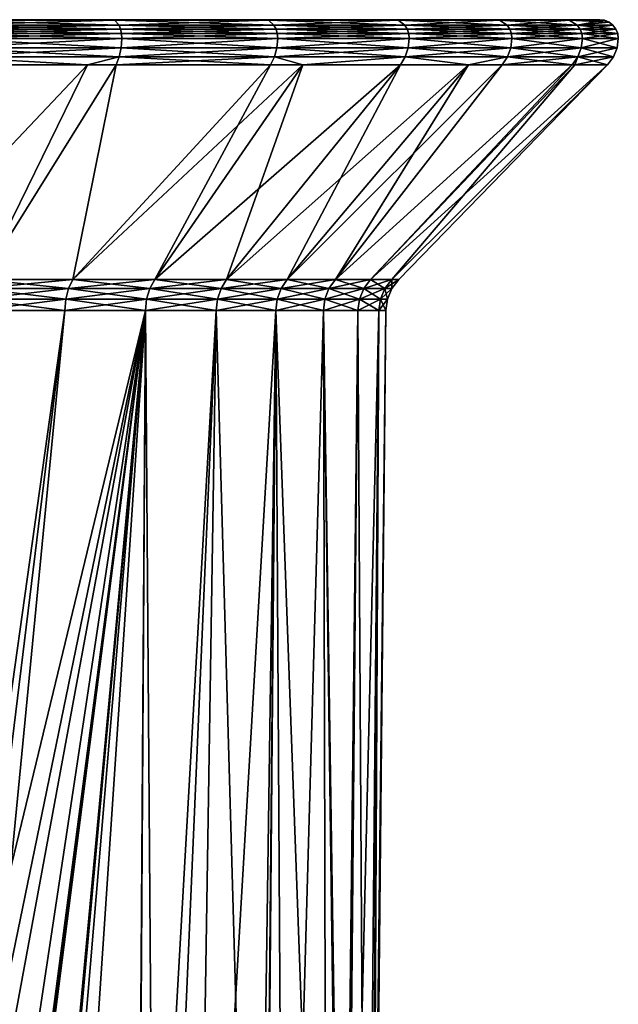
# Model space of a CAD drawing. Extents: x -0.025 to 0.115, y -0.119 to 0.131.
# Tile 256 of 256: x 0.099 to 0.115, y 0.104 to 0.131. Entities that reach past the tile are written whole.
import ezdxf

# ---------------------------------------------------------------- set-up
doc = ezdxf.new("R2010")
doc.units = 0
doc.layers.add('mesh', color=7, linetype='CONTINUOUS')

msp = doc.modelspace()

# ---------------------------------------------------------------- meshes
at = {"layer": 'mesh'}
mesh = msp.add_polyface(dxfattribs=at)
corners = [(0.097269, 0.130101, -0.022291), (0.101942, 0.13023, -0.019946), (0.097263, 0.13023, -0.022276), (0.097269, 0.130101, 0.030569), (0.092235, 0.13023, 0.031983), (0.097263, 0.13023, 0.030553), (0.101916, 0.130351, -0.019903), (0.097245, 0.130351, -0.022229), (0.097245, 0.130351, 0.030506), (0.101942, 0.13023, 0.028223), (0.092226, 0.130351, 0.031934), (0.097135, 0.130584, -0.021946), (0.101688, 0.130601, -0.019535), (0.097088, 0.130601, -0.021825), (0.101756, 0.130584, -0.019645), (0.097135, 0.130584, 0.030223), (0.097088, 0.130601, 0.030102), (0.101756, 0.130584, 0.027922), (0.092146, 0.130601, 0.031509), (0.097221, 0.129603, -0.022168), (0.097164, 0.129396, -0.022021), (0.101027, 0.129396, -0.020097), (0.094259, 0.129396, -0.022847), (0.097221, 0.129603, 0.030445), (0.097164, 0.129396, 0.030298), (0.094259, 0.129396, 0.031124), (0.101027, 0.129396, 0.028374), (0.101933, 0.129843, -0.019931), (0.097257, 0.129843, -0.02226), (0.101881, 0.129603, -0.019847), (0.097257, 0.129843, 0.030537), (0.101881, 0.129603, 0.028124), (0.092232, 0.129843, 0.031967), (0.101951, 0.130101, -0.01996), (0.101933, 0.129843, 0.028208), (0.092238, 0.130101, 0.032), (0.08703, 0.130601, 0.004139), (0.101688, 0.130601, 0.027812), (0.101874, 0.130454, -0.019836), (0.097216, 0.130454, -0.022155), (0.097216, 0.130454, 0.030432), (0.101916, 0.130351, 0.02818), (0.092211, 0.130454, 0.031856), (0.101874, 0.130454, 0.028113), (0.09217, 0.130584, 0.031636), (0.105875, 0.130584, -0.016534), (0.10925, 0.130601, -0.012641), (0.105875, 0.130584, 0.024811)]
mesh.append_faces([[corners[k] for k in face] for face in [(0, 1, 2, 2), (3, 4, 5, 5), (2, 6, 7, 7), (1, 6, 2, 2), (5, 8, 9, 9), (5, 10, 8, 8), (11, 12, 13, 13), (14, 12, 11, 11), (15, 16, 17, 17), (15, 18, 16, 16), (19, 20, 21, 21), (22, 20, 19, 19), (23, 24, 25, 25), (26, 24, 23, 23), (19, 27, 28, 28), (29, 27, 19, 19), (23, 30, 31, 31), (23, 32, 30, 30), (28, 33, 0, 0), (27, 33, 28, 28), (30, 3, 34, 34), (30, 35, 3, 3), (36, 13, 12, 12), (36, 37, 16, 16), (7, 38, 39, 39), (6, 38, 7, 7), (8, 40, 41, 41), (8, 42, 40, 40), (39, 14, 11, 11), (38, 14, 39, 39), (40, 15, 43, 43), (40, 44, 15, 15), (45, 46, 36, 36), (47, 37, 36, 36)]])
mesh = msp.add_polyface(dxfattribs=at)
corners = [(0.101951, 0.130101, -0.01996), (0.101942, 0.13023, -0.019946), (0.097269, 0.130101, -0.022291), (0.106114, 0.13023, -0.016795), (0.101951, 0.130101, 0.028237), (0.097263, 0.13023, 0.030553), (0.101942, 0.13023, 0.028223), (0.097269, 0.130101, 0.030569), (0.10608, 0.130351, -0.016758), (0.101916, 0.130351, -0.019903), (0.097245, 0.130351, 0.030506), (0.101916, 0.130351, 0.02818), (0.101756, 0.130584, 0.027922), (0.097088, 0.130601, 0.030102), (0.101688, 0.130601, 0.027812), (0.097221, 0.129603, 0.030445), (0.101881, 0.129603, 0.028124), (0.101027, 0.129396, 0.028374), (0.101798, 0.129396, 0.02799), (0.105929, 0.129396, 0.02487), (0.106036, 0.129603, 0.024987), (0.101881, 0.129603, -0.019847), (0.101798, 0.129396, -0.019713), (0.106036, 0.129603, -0.01671), (0.101027, 0.129396, -0.020097), (0.097221, 0.129603, -0.022168), (0.106102, 0.129843, -0.016783), (0.101933, 0.129843, -0.019931), (0.101933, 0.129843, 0.028208), (0.097257, 0.129843, 0.030537), (0.106125, 0.130101, -0.016808), (0.113811, 0.130601, -0.003481), (0.114755, 0.130601, 0.001569), (0.08703, 0.130601, 0.004139), (0.113811, 0.130601, 0.011758), (0.111955, 0.130601, 0.01655), (0.106026, 0.130454, -0.0167), (0.101874, 0.130454, -0.019836), (0.101874, 0.130454, 0.028113), (0.10608, 0.130351, 0.025036), (0.097216, 0.130454, 0.030432), (0.105875, 0.130584, -0.016534), (0.101756, 0.130584, -0.019645), (0.106026, 0.130454, 0.024977), (0.097135, 0.130584, 0.030223), (0.101688, 0.130601, -0.019535), (0.105875, 0.130584, 0.024811), (0.10925, 0.130601, 0.020918)]
mesh.append_faces([[corners[k] for k in face] for face in [(0, 1, 2, 2), (0, 3, 1, 1), (4, 5, 6, 6), (7, 5, 4, 4), (1, 8, 9, 9), (6, 10, 11, 11), (12, 13, 14, 14), (15, 16, 17, 17), (16, 18, 17, 17), (16, 19, 18, 18), (20, 19, 16, 16), (21, 22, 23, 23), (21, 24, 22, 22), (25, 24, 21, 21), (21, 26, 27, 27), (23, 26, 21, 21), (16, 28, 20, 20), (16, 29, 28, 28), (27, 30, 0, 0), (28, 7, 4, 4), (31, 32, 33, 33), (34, 35, 33, 33), (9, 36, 37, 37), (8, 36, 9, 9), (11, 38, 39, 39), (11, 40, 38, 38), (37, 41, 42, 42), (36, 41, 37, 37), (38, 12, 43, 43), (38, 44, 12, 12), (42, 41, 45, 45), (12, 14, 46, 46), (33, 45, 41, 41), (33, 47, 46, 46)]])
mesh = msp.add_polyface(dxfattribs=at)
corners = [(0.106125, 0.130101, -0.016808), (0.106114, 0.13023, -0.016795), (0.101951, 0.130101, -0.01996), (0.109635, 0.13023, -0.012932), (0.109649, 0.130101, -0.012943), (0.106125, 0.130101, 0.025085), (0.106114, 0.13023, 0.025072), (0.109649, 0.130101, 0.02122), (0.101942, 0.13023, 0.028223), (0.101951, 0.130101, 0.028237), (0.10608, 0.130351, -0.016758), (0.101942, 0.13023, -0.019946), (0.109595, 0.130351, -0.012902), (0.10608, 0.130351, 0.025036), (0.109635, 0.13023, 0.021209), (0.101916, 0.130351, 0.02818), (0.106036, 0.129603, -0.01671), (0.109622, 0.129843, -0.012922), (0.106102, 0.129843, -0.016783), (0.106036, 0.129603, 0.024987), (0.101933, 0.129843, 0.028208), (0.106102, 0.129843, 0.02506), (0.101933, 0.129843, -0.019931), (0.109622, 0.129843, 0.021199), (0.08703, 0.130601, 0.004139), (0.111955, 0.130601, -0.008273), (0.113811, 0.130601, -0.003481), (0.10925, 0.130601, -0.012641), (0.114755, 0.130601, 0.006708), (0.113811, 0.130601, 0.011758), (0.114755, 0.130601, 0.001569), (0.111955, 0.130601, 0.01655), (0.10925, 0.130601, 0.020918), (0.109532, 0.130454, -0.012854), (0.106026, 0.130454, -0.0167), (0.106026, 0.130454, 0.024977), (0.109595, 0.130351, 0.021179), (0.101874, 0.130454, 0.028113), (0.109353, 0.130584, -0.012719), (0.105875, 0.130584, -0.016534), (0.105875, 0.130584, 0.024811), (0.109532, 0.130454, 0.021131), (0.101756, 0.130584, 0.027922)]
mesh.append_faces([[corners[k] for k in face] for face in [(0, 1, 2, 2), (0, 3, 1, 1), (4, 3, 0, 0), (5, 6, 7, 7), (5, 8, 6, 6), (9, 8, 5, 5), (1, 10, 11, 11), (1, 12, 10, 10), (3, 12, 1, 1), (6, 13, 14, 14), (6, 15, 13, 13), (8, 15, 6, 6), (16, 17, 18, 18), (19, 20, 21, 21), (18, 0, 22, 22), (18, 4, 0, 0), (17, 4, 18, 18), (21, 5, 23, 23), (21, 9, 5, 5), (20, 9, 21, 21), (24, 25, 26, 26), (24, 27, 25, 25), (24, 28, 29, 29), (24, 30, 28, 28), (24, 31, 32, 32), (10, 33, 34, 34), (12, 33, 10, 10), (13, 35, 36, 36), (13, 37, 35, 35), (34, 38, 39, 39), (33, 38, 34, 34), (35, 40, 41, 41), (35, 42, 40, 40), (38, 27, 39, 39)]])
mesh = msp.add_polyface(dxfattribs=at)
corners = [(0.109649, 0.130101, -0.012943), (0.112387, 0.13023, -0.008488), (0.109635, 0.13023, -0.012932), (0.112402, 0.130101, -0.008495), (0.112402, 0.130101, 0.016773), (0.109635, 0.13023, 0.021209), (0.112387, 0.13023, 0.016765), (0.109649, 0.130101, 0.02122), (0.106114, 0.13023, 0.025072), (0.112342, 0.130351, -0.008466), (0.109595, 0.130351, -0.012902), (0.109595, 0.130351, 0.021179), (0.112342, 0.130351, 0.016743), (0.10608, 0.130351, 0.025036), (0.109353, 0.130584, -0.012719), (0.111955, 0.130601, -0.008273), (0.10925, 0.130601, -0.012641), (0.112071, 0.130584, -0.00833), (0.113811, 0.130601, -0.003481), (0.112071, 0.130584, 0.016607), (0.10925, 0.130601, 0.020918), (0.111955, 0.130601, 0.01655), (0.109353, 0.130584, 0.020996), (0.109543, 0.129603, -0.012862), (0.112372, 0.129843, -0.00848), (0.109622, 0.129843, -0.012922), (0.112283, 0.129603, 0.016713), (0.109622, 0.129843, 0.021199), (0.112372, 0.129843, 0.016758), (0.109543, 0.129603, 0.02114), (0.106102, 0.129843, 0.02506), (0.106125, 0.130101, 0.025085), (0.112271, 0.130454, -0.00843), (0.109532, 0.130454, -0.012854), (0.109532, 0.130454, 0.021131), (0.112271, 0.130454, 0.016707), (0.106026, 0.130454, 0.024977), (0.105875, 0.130584, 0.024811)]
mesh.append_faces([[corners[k] for k in face] for face in [(0, 1, 2, 2), (3, 1, 0, 0), (4, 5, 6, 6), (7, 5, 4, 4), (7, 8, 5, 5), (2, 9, 10, 10), (1, 9, 2, 2), (6, 11, 12, 12), (5, 11, 6, 6), (5, 13, 11, 11), (14, 15, 16, 16), (17, 15, 14, 14), (17, 18, 15, 15), (19, 20, 21, 21), (22, 20, 19, 19), (23, 24, 25, 25), (26, 27, 28, 28), (29, 30, 27, 27), (25, 3, 0, 0), (24, 3, 25, 25), (28, 7, 4, 4), (27, 7, 28, 28), (27, 31, 7, 7), (10, 32, 33, 33), (9, 32, 10, 10), (12, 34, 35, 35), (11, 34, 12, 12), (11, 36, 34, 34), (33, 17, 14, 14), (32, 17, 33, 33), (35, 22, 19, 19), (34, 22, 35, 35), (34, 37, 22, 22), (22, 37, 20, 20)]])
mesh = msp.add_polyface(dxfattribs=at)
corners = [(0.112402, 0.130101, -0.008495), (0.114275, 0.13023, -0.003613), (0.112387, 0.13023, -0.008488), (0.114292, 0.130101, -0.003618), (0.115236, 0.13023, 0.001525), (0.114292, 0.130101, 0.011895), (0.112387, 0.13023, 0.016765), (0.114275, 0.13023, 0.011891), (0.112402, 0.130101, 0.016773), (0.114227, 0.130351, -0.0036), (0.112342, 0.130351, -0.008466), (0.115186, 0.130351, 0.001529), (0.112342, 0.130351, 0.016743), (0.114227, 0.130351, 0.011877), (0.113935, 0.130584, -0.003517), (0.113811, 0.130601, -0.003481), (0.112071, 0.130584, -0.00833), (0.114755, 0.130601, 0.001569), (0.114884, 0.130584, 0.001557), (0.113935, 0.130584, 0.011794), (0.113811, 0.130601, 0.011758), (0.114884, 0.130584, 0.00672), (0.111955, 0.130601, 0.01655), (0.112071, 0.130584, 0.016607), (0.112283, 0.129603, -0.008436), (0.114259, 0.129843, -0.003609), (0.112372, 0.129843, -0.00848), (0.114164, 0.129603, -0.003582), (0.115219, 0.129843, 0.001526), (0.114164, 0.129603, 0.011859), (0.112372, 0.129843, 0.016758), (0.114259, 0.129843, 0.011886), (0.114151, 0.130454, -0.003578), (0.112271, 0.130454, -0.00843), (0.115107, 0.130454, 0.001537), (0.112271, 0.130454, 0.016707), (0.114151, 0.130454, 0.011855), (0.115004, 0.130534, 0.006731)]
mesh.append_faces([[corners[k] for k in face] for face in [(0, 1, 2, 2), (3, 1, 0, 0), (3, 4, 1, 1), (5, 6, 7, 7), (8, 6, 5, 5), (2, 9, 10, 10), (1, 9, 2, 2), (1, 11, 9, 9), (7, 12, 13, 13), (6, 12, 7, 7), (14, 15, 16, 16), (14, 17, 15, 15), (18, 17, 14, 14), (19, 20, 21, 21), (19, 22, 20, 20), (23, 22, 19, 19), (24, 25, 26, 26), (27, 28, 25, 25), (29, 30, 31, 31), (26, 3, 0, 0), (25, 3, 26, 26), (31, 8, 5, 5), (30, 8, 31, 31), (10, 32, 33, 33), (9, 32, 10, 10), (9, 34, 32, 32), (13, 35, 36, 36), (12, 35, 13, 13), (33, 14, 16, 16), (32, 14, 33, 33), (32, 18, 14, 14), (36, 19, 37, 37), (36, 23, 19, 19), (35, 23, 36, 36)]])
mesh = msp.add_polyface(dxfattribs=at)
corners = [(0.115253, 0.130101, 0.001523), (0.115236, 0.13023, 0.001525), (0.114292, 0.130101, -0.003618), (0.115236, 0.13023, 0.006752), (0.115253, 0.130101, 0.006754), (0.114275, 0.13023, 0.011891), (0.114292, 0.130101, 0.011895), (0.115186, 0.130351, 0.001529), (0.114275, 0.13023, -0.003613), (0.115186, 0.130351, 0.006748), (0.114227, 0.130351, 0.011877), (0.115107, 0.130454, 0.001537), (0.114227, 0.130351, -0.0036), (0.115107, 0.130454, 0.00674), (0.115004, 0.130534, 0.006731), (0.115004, 0.130534, 0.001546), (0.114884, 0.130584, 0.00672), (0.114884, 0.130584, 0.001557), (0.113935, 0.130584, 0.011794), (0.114755, 0.130601, 0.006708), (0.114755, 0.130601, 0.001569), (0.113811, 0.130601, 0.011758), (0.115121, 0.129603, 0.001536), (0.115219, 0.129843, 0.006751), (0.115219, 0.129843, 0.001526), (0.115121, 0.129603, 0.006742), (0.114259, 0.129843, 0.011886), (0.114259, 0.129843, -0.003609), (0.114151, 0.130454, 0.011855), (0.114151, 0.130454, -0.003578)]
mesh.append_faces([[corners[k] for k in face] for face in [(0, 1, 2, 2), (0, 3, 1, 1), (4, 3, 0, 0), (4, 5, 3, 3), (6, 5, 4, 4), (1, 7, 8, 8), (1, 9, 7, 7), (3, 9, 1, 1), (3, 10, 9, 9), (5, 10, 3, 3), (7, 11, 12, 12), (7, 13, 11, 11), (9, 13, 7, 7), (11, 14, 15, 15), (13, 14, 11, 11), (15, 16, 17, 17), (14, 16, 15, 15), (14, 18, 16, 16), (17, 19, 20, 20), (16, 19, 17, 17), (16, 21, 19, 19), (22, 23, 24, 24), (25, 26, 23, 23), (27, 0, 2, 2), (24, 0, 27, 27), (24, 4, 0, 0), (23, 4, 24, 24), (23, 6, 4, 4), (26, 6, 23, 23), (9, 28, 13, 13), (10, 28, 9, 9), (11, 15, 29, 29), (13, 28, 14, 14), (15, 17, 29, 29)]])
mesh = msp.add_polyface(dxfattribs=at)
corners = [(0.106036, 0.129603, 0.024987), (0.1068, 0.129396, 0.023915), (0.105929, 0.129396, 0.02487), (0.109543, 0.129603, 0.02114), (0.109417, 0.129396, 0.021045), (0.111235, 0.129396, 0.018109), (0.109543, 0.129603, -0.012862), (0.106036, 0.129603, -0.01671), (0.1068, 0.129396, -0.015638), (0.109417, 0.129396, -0.012767), (0.111235, 0.129396, -0.009832), (0.105929, 0.129396, -0.016593), (0.101798, 0.129396, -0.019713), (0.109622, 0.129843, -0.012922), (0.106102, 0.129843, 0.02506), (0.108997, 0.123402, 0.007031), (0.109183, 0.123647, 0.007055), (0.109374, 0.123647, 0.004139), (0.108432, 0.123402, 0.009873), (0.108613, 0.123647, 0.009922), (0.1075, 0.123402, 0.012618), (0.107673, 0.123647, 0.012689), (0.106218, 0.123402, 0.015217), (0.106381, 0.123647, 0.015311), (0.104608, 0.123402, 0.017627), (0.104757, 0.123647, 0.017741), (0.10283, 0.123647, -0.011661), (0.104757, 0.123647, -0.009464), (0.106381, 0.123647, -0.007034), (0.107673, 0.123647, -0.004412), (0.112142, 0.129396, -0.008366), (0.108613, 0.123647, -0.001645), (0.114012, 0.129396, -0.003539), (0.109183, 0.123647, 0.001222), (0.114092, 0.129396, -0.003116), (0.114964, 0.129396, 0.006727), (0.114012, 0.129396, 0.011816), (0.112142, 0.129396, 0.016643), (0.10283, 0.123647, 0.019938), (0.100632, 0.123647, 0.021865)]
mesh.append_faces([[corners[k] for k in face] for face in [(0, 1, 2, 2), (3, 1, 0, 0), (3, 4, 1, 1), (5, 4, 3, 3), (6, 7, 8, 8), (6, 9, 10, 10), (8, 9, 6, 6), (7, 11, 8, 8), (7, 12, 11, 11), (6, 13, 7, 7), (0, 14, 3, 3), (15, 16, 17, 17), (18, 19, 16, 16), (20, 21, 19, 19), (22, 23, 21, 21), (24, 25, 23, 23), (26, 8, 11, 11), (27, 8, 26, 26), (27, 9, 8, 8), (28, 9, 27, 27), (28, 10, 9, 9), (29, 10, 28, 28), (29, 30, 10, 10), (31, 32, 29, 29), (33, 34, 31, 31), (19, 35, 16, 16), (21, 36, 19, 19), (23, 37, 21, 21), (23, 5, 37, 37), (25, 5, 23, 23), (25, 4, 5, 5), (38, 4, 25, 25), (38, 1, 4, 4), (39, 2, 1, 1)]])
mesh = msp.add_polyface(dxfattribs=at)
corners = [(0.109543, 0.129603, 0.02114), (0.112283, 0.129603, 0.016713), (0.111235, 0.129396, 0.018109), (0.112142, 0.129396, 0.016643), (0.114012, 0.129396, 0.011816), (0.114164, 0.129603, 0.011859), (0.114092, 0.129396, 0.011393), (0.115121, 0.129603, 0.006742), (0.114964, 0.129396, 0.006727), (0.114964, 0.129396, 0.004139), (0.115121, 0.129603, 0.001536), (0.114964, 0.129396, 0.00155), (0.114164, 0.129603, -0.003582), (0.114092, 0.129396, -0.003116), (0.114012, 0.129396, -0.003539), (0.112142, 0.129396, -0.008366), (0.112283, 0.129603, -0.008436), (0.111235, 0.129396, -0.009832), (0.109543, 0.129603, -0.012862), (0.112372, 0.129843, -0.00848), (0.114259, 0.129843, -0.003609), (0.115219, 0.129843, 0.001526), (0.115219, 0.129843, 0.006751), (0.114259, 0.129843, 0.011886), (0.112372, 0.129843, 0.016758), (0.109622, 0.129843, 0.021199), (0.107673, 0.123647, -0.004412), (0.108613, 0.123647, -0.001645), (0.109183, 0.123647, 0.001222), (0.109374, 0.123647, 0.004139), (0.109183, 0.123647, 0.007055), (0.108613, 0.123647, 0.009922), (0.107673, 0.123647, 0.012689)]
mesh.append_faces([[corners[k] for k in face] for face in [(0, 1, 2, 2), (1, 3, 2, 2), (1, 4, 3, 3), (5, 4, 1, 1), (5, 6, 4, 4), (7, 6, 5, 5), (7, 8, 6, 6), (7, 9, 8, 8), (10, 9, 7, 7), (10, 11, 9, 9), (12, 11, 10, 10), (12, 13, 11, 11), (12, 14, 13, 13), (12, 15, 14, 14), (16, 15, 12, 12), (16, 17, 15, 15), (18, 17, 16, 16), (16, 19, 18, 18), (12, 20, 16, 16), (10, 21, 12, 12), (7, 22, 10, 10), (5, 23, 7, 7), (1, 24, 5, 5), (0, 25, 1, 1), (26, 14, 15, 15), (27, 13, 14, 14), (28, 11, 13, 13), (29, 11, 28, 28), (29, 9, 11, 11), (30, 9, 29, 29), (30, 8, 9, 9), (31, 6, 8, 8), (31, 4, 6, 6), (32, 3, 4, 4)]])
mesh = msp.add_polyface(dxfattribs=at)
corners = [(0.098108, 0.123402, -0.01505), (0.098202, 0.123647, -0.015212), (0.095581, 0.123647, -0.016505), (0.100518, 0.123402, -0.01344), (0.100632, 0.123647, -0.013588), (0.102697, 0.123402, -0.011529), (0.10283, 0.123647, -0.011661), (0.104608, 0.123402, -0.00935), (0.104757, 0.123647, -0.009464), (0.102697, 0.123402, 0.019806), (0.10283, 0.123647, 0.019938), (0.104757, 0.123647, 0.017741), (0.100518, 0.123402, 0.021717), (0.100632, 0.123647, 0.021865), (0.098108, 0.123402, 0.023327), (0.098202, 0.123647, 0.023489), (0.095509, 0.123402, 0.024609), (0.095581, 0.123647, 0.024782), (0.098049, 0.123118, -0.014947), (0.095509, 0.123402, -0.016332), (0.100446, 0.123118, -0.013345), (0.102613, 0.123118, -0.011445), (0.104514, 0.123118, -0.009277), (0.102613, 0.123118, 0.019722), (0.104608, 0.123402, 0.017627), (0.100446, 0.123118, 0.021623), (0.098049, 0.123118, 0.023224), (0.095463, 0.123118, 0.024499), (0.101798, 0.129396, -0.019713), (0.105929, 0.129396, -0.016593), (0.1068, 0.129396, 0.023915), (0.101798, 0.129396, 0.02799), (0.105929, 0.129396, 0.02487), (0.101027, 0.129396, 0.028374), (0.097164, 0.129396, 0.030298), (0.097164, 0.129396, -0.022021), (0.101027, 0.129396, -0.020097)]
mesh.append_faces([[corners[k] for k in face] for face in [(0, 1, 2, 2), (3, 1, 0, 0), (3, 4, 1, 1), (5, 4, 3, 3), (5, 6, 4, 4), (7, 6, 5, 5), (7, 8, 6, 6), (9, 10, 11, 11), (12, 10, 9, 9), (12, 13, 10, 10), (14, 13, 12, 12), (14, 15, 13, 13), (16, 15, 14, 14), (16, 17, 15, 15), (18, 0, 19, 19), (20, 3, 0, 0), (21, 5, 3, 3), (22, 7, 5, 5), (23, 9, 24, 24), (25, 12, 9, 9), (26, 14, 12, 12), (27, 16, 14, 14), (4, 28, 1, 1), (4, 29, 28, 28), (6, 29, 4, 4), (13, 30, 10, 10), (13, 31, 32, 32), (15, 31, 13, 13), (15, 33, 31, 31), (17, 33, 15, 15), (17, 34, 33, 33), (1, 35, 2, 2), (1, 36, 35, 35), (28, 36, 1, 1)]])
mesh = msp.add_polyface(dxfattribs=at)
corners = [(0.100672, 0.100122, 0.021139), (0.100543, 0.100524, 0.021243), (0.102583, 0.122812, 0.019692), (0.098028, 0.122812, 0.023187), (0.09794, 0.105177, 0.023035), (0.097098, 0.106027, 0.02353), (0.10042, 0.122812, 0.021589), (0.102583, 0.122812, -0.011415), (0.102861, 0.085441, -0.010659), (0.10448, 0.122812, -0.009252), (0.100446, 0.123118, -0.013345), (0.098108, 0.123402, -0.01505), (0.098049, 0.123118, -0.014947), (0.102613, 0.123118, -0.011445), (0.100518, 0.123402, -0.01344), (0.104514, 0.123118, -0.009277), (0.102697, 0.123402, -0.011529), (0.100446, 0.123118, 0.021623), (0.102697, 0.123402, 0.019806), (0.102613, 0.123118, 0.019722), (0.098049, 0.123118, 0.023224), (0.100518, 0.123402, 0.021717), (0.095463, 0.123118, 0.024499), (0.098108, 0.123402, 0.023327), (0.098028, 0.122812, -0.01491), (0.095463, 0.123118, -0.016222), (0.10042, 0.122812, -0.013312), (0.104514, 0.123118, 0.017554), (0.10448, 0.122812, 0.017529), (0.095447, 0.122812, 0.02446), (0.095808, 0.100768, -0.01582), (0.096397, 0.100035, -0.015531), (0.098019, 0.098145, -0.014655), (0.099071, 0.09618, -0.01399), (0.096425, 0.106301, 0.02385), (0.09821, 0.104755, 0.02288), (0.099567, 0.102802, 0.021981), (0.098781, 0.104328, 0.022541), (0.09468, 0.107471, 0.024618), (0.102348, 0.085441, 0.019457)]
mesh.append_faces([[corners[k] for k in face] for face in [(0, 1, 2, 2), (3, 4, 5, 5), (6, 4, 3, 3), (7, 8, 9, 9), (10, 11, 12, 12), (13, 14, 10, 10), (15, 16, 13, 13), (17, 18, 19, 19), (20, 21, 17, 17), (22, 23, 20, 20), (24, 12, 25, 25), (26, 12, 24, 24), (26, 10, 12, 12), (7, 10, 26, 26), (7, 13, 10, 10), (9, 13, 7, 7), (9, 15, 13, 13), (2, 27, 28, 28), (2, 19, 27, 27), (6, 19, 2, 2), (6, 17, 19, 19), (3, 17, 6, 6), (3, 20, 17, 17), (29, 20, 3, 3), (29, 22, 20, 20), (30, 31, 24, 24), (32, 33, 7, 7), (32, 26, 24, 24), (7, 26, 32, 32), (3, 5, 34, 34), (2, 35, 6, 6), (36, 37, 2, 2), (34, 38, 3, 3), (28, 39, 2, 2)]])
mesh = msp.add_polyface(dxfattribs=at)
corners = [(0.106218, 0.123402, -0.00694), (0.104757, 0.123647, -0.009464), (0.104608, 0.123402, -0.00935), (0.106381, 0.123647, -0.007034), (0.1075, 0.123402, -0.00434), (0.107673, 0.123647, -0.004412), (0.108432, 0.123402, -0.001596), (0.108613, 0.123647, -0.001645), (0.108997, 0.123402, 0.001247), (0.109183, 0.123647, 0.001222), (0.109187, 0.123402, 0.004139), (0.109374, 0.123647, 0.004139), (0.108997, 0.123402, 0.007031), (0.108432, 0.123402, 0.009873), (0.109183, 0.123647, 0.007055), (0.1075, 0.123402, 0.012618), (0.108613, 0.123647, 0.009922), (0.106218, 0.123402, 0.015217), (0.107673, 0.123647, 0.012689), (0.104608, 0.123402, 0.017627), (0.106381, 0.123647, 0.015311), (0.102697, 0.123402, 0.019806), (0.104757, 0.123647, 0.017741), (0.106115, 0.123118, -0.00688), (0.10739, 0.123118, -0.004295), (0.108317, 0.123118, -0.001565), (0.108879, 0.123118, 0.001262), (0.109068, 0.123118, 0.004139), (0.108879, 0.123118, 0.007015), (0.108317, 0.123118, 0.009842), (0.10739, 0.123118, 0.012572), (0.106115, 0.123118, 0.015158), (0.104514, 0.123118, 0.017554), (0.102613, 0.123118, 0.019722)]
mesh.append_faces([[corners[k] for k in face] for face in [(0, 1, 2, 2), (0, 3, 1, 1), (4, 3, 0, 0), (4, 5, 3, 3), (6, 5, 4, 4), (6, 7, 5, 5), (8, 7, 6, 6), (8, 9, 7, 7), (10, 9, 8, 8), (10, 11, 9, 9), (12, 11, 10, 10), (13, 14, 12, 12), (15, 16, 13, 13), (17, 18, 15, 15), (19, 20, 17, 17), (21, 22, 19, 19), (23, 0, 2, 2), (24, 4, 0, 0), (25, 6, 4, 4), (26, 6, 25, 25), (26, 8, 6, 6), (27, 8, 26, 26), (27, 10, 8, 8), (28, 10, 27, 27), (28, 12, 10, 10), (29, 12, 28, 28), (29, 13, 12, 12), (30, 13, 29, 29), (30, 15, 13, 13), (31, 15, 30, 30), (31, 17, 15, 15), (32, 17, 31, 31), (32, 19, 17, 17), (33, 19, 32, 32)]])
mesh = msp.add_polyface(dxfattribs=at)
corners = [(0.10448, 0.122812, -0.009252), (0.105535, 0.085441, -0.007136), (0.106079, 0.122812, -0.006859), (0.107351, 0.122812, 0.012556), (0.1063, 0.085441, 0.014051), (0.106079, 0.122812, 0.015136), (0.108276, 0.122812, 0.009831), (0.107911, 0.085441, 0.009932), (0.108837, 0.122812, 0.00701), (0.107943, 0.085441, 0.009744), (0.109026, 0.122812, 0.004139), (0.108652, 0.085441, 0.005572), (0.108837, 0.122812, 0.001268), (0.1086, 0.085441, 0.004142), (0.108276, 0.122812, -0.001554), (0.108493, 0.085441, 0.001152), (0.107351, 0.122812, -0.004279), (0.107856, 0.085441, -0.001444), (0.107439, 0.085441, -0.003144), (0.103886, 0.085441, 0.017757), (0.10448, 0.122812, 0.017529), (0.106115, 0.123118, -0.00688), (0.104608, 0.123402, -0.00935), (0.104514, 0.123118, -0.009277), (0.10739, 0.123118, -0.004295), (0.106218, 0.123402, -0.00694), (0.108317, 0.123118, -0.001565), (0.1075, 0.123402, -0.00434), (0.108879, 0.123118, 0.001262), (0.109068, 0.123118, 0.004139), (0.108879, 0.123118, 0.007015), (0.108317, 0.123118, 0.009842), (0.10739, 0.123118, 0.012572), (0.106115, 0.123118, 0.015158), (0.104514, 0.123118, 0.017554)]
mesh.append_faces([[corners[k] for k in face] for face in [(0, 1, 2, 2), (3, 4, 5, 5), (6, 7, 3, 3), (8, 9, 6, 6), (10, 11, 8, 8), (12, 13, 10, 10), (14, 15, 12, 12), (16, 17, 14, 14), (2, 18, 16, 16), (5, 19, 20, 20), (21, 22, 23, 23), (24, 25, 21, 21), (26, 27, 24, 24), (2, 23, 0, 0), (2, 21, 23, 23), (16, 21, 2, 2), (16, 24, 21, 21), (14, 24, 16, 16), (14, 26, 24, 24), (12, 26, 14, 14), (12, 28, 26, 26), (10, 28, 12, 12), (10, 29, 28, 28), (8, 29, 10, 10), (8, 30, 29, 29), (6, 30, 8, 8), (6, 31, 30, 30), (3, 31, 6, 6), (3, 32, 31, 31), (5, 32, 3, 3), (5, 33, 32, 32), (20, 33, 5, 5), (20, 34, 33, 33)]])
mesh = msp.add_polyface(dxfattribs=at)
corners = [(0.096458, 0.105633, 0.023573), (0.097945, 0.104521, 0.022895), (0.097773, 0.104385, 0.022862), (0.096203, 0.106016, 0.023811), (0.098129, 0.104048, 0.02267), (0.098445, 0.103549, 0.022464), (0.09927, 0.102632, 0.022045), (0.099086, 0.102536, 0.022045), (0.09928, 0.102231, 0.021919), (0.096057, 0.105853, 0.023735), (0.099423, 0.102714, 0.022027), (0.098082, 0.104634, 0.022902), (0.096318, 0.106153, 0.023846), (0.09323, 0.101439, 0.021676), (0.098028, 0.122812, -0.01491), (0.097718, 0.098707, -0.014845), (0.097917, 0.098336, -0.014719), (0.102583, 0.122812, 0.019692), (0.100543, 0.100524, 0.021243), (0.099957, 0.102349, 0.021714), (0.105535, 0.085441, -0.007136), (0.105755, 0.085441, -0.006676), (0.106079, 0.122812, -0.006859), (0.100925, 0.097977, 0.020909), (0.100672, 0.100122, 0.021139), (0.1063, 0.085441, 0.014051), (0.105728, 0.085441, 0.014929), (0.106079, 0.122812, 0.015136), (0.096425, 0.106301, 0.02385), (0.09794, 0.105177, 0.023035), (0.09821, 0.104755, 0.02288), (0.098781, 0.104328, 0.022541), (0.099567, 0.102802, 0.021981), (0.094232, 0.10726, 0.024705), (0.097098, 0.106027, 0.02353), (0.096397, 0.100035, -0.015531), (0.094428, 0.101568, -0.016367), (0.095808, 0.100768, -0.01582), (0.102583, 0.122812, -0.011415), (0.099071, 0.09618, -0.01399), (0.099058, 0.09582, -0.013981), (0.098019, 0.098145, -0.014655), (0.10042, 0.122812, 0.021589), (0.099836, 0.093325, -0.013428), (0.102333, 0.085441, -0.011164)]
mesh.append_faces([[corners[k] for k in face] for face in [(0, 1, 2, 2), (0, 3, 1, 1), (1, 4, 2, 2), (1, 5, 4, 4), (6, 5, 1, 1), (6, 7, 5, 5), (8, 7, 6, 6), (0, 9, 3, 3), (1, 10, 6, 6), (1, 11, 10, 10), (3, 11, 1, 1), (3, 12, 11, 11), (7, 13, 5, 5), (14, 15, 16, 16), (17, 18, 19, 19), (20, 21, 22, 22), (17, 23, 24, 24), (25, 26, 27, 27), (28, 29, 30, 30), (30, 31, 32, 32), (11, 32, 10, 10), (11, 30, 32, 32), (12, 30, 11, 11), (12, 28, 30, 30), (33, 28, 12, 12), (28, 34, 29, 29), (14, 35, 15, 15), (14, 36, 37, 37), (38, 39, 40, 40), (41, 14, 16, 16), (17, 19, 32, 32), (42, 30, 29, 29), (17, 31, 30, 30), (43, 44, 38, 38)]])
mesh = msp.add_polyface(dxfattribs=at)
corners = [(0.096935, 0.098276, 0.205624), (0.096886, 0.09822, 0.205894), (0.094894, 0.100281, 0.207689), (0.094925, 0.100312, 0.207553), (0.096152, 0.099012, 0.086664), (0.095884, 0.099283, 0.086664), (0.095798, 0.099469, 0.086664), (0.095201, 0.100484, -0.015879), (0.096016, 0.09968, -0.015499), (0.096176, 0.09982, -0.015532), (0.096187, 0.099511, -0.015419), (0.096829, 0.098877, -0.015118), (0.097698, 0.097922, -0.014729), (0.096289, 0.099925, -0.015542), (0.100121, 0.100395, 0.021411), (0.09928, 0.102231, 0.021919), (0.09927, 0.102632, 0.022045), (0.099859, 0.100527, 0.021486), (0.099923, 0.100338, 0.021438), (0.100039, 0.099997, 0.021351), (0.100287, 0.097951, 0.021139), (0.099423, 0.102714, 0.022027), (0.100439, 0.10049, 0.02131), (0.100285, 0.100441, 0.021375), (0.100672, 0.100122, 0.021139), (0.100925, 0.097977, 0.020909), (0.100543, 0.100524, 0.021243), (0.094583, 0.100535, 0.021455), (0.099086, 0.102536, 0.022045), (0.095798, 0.099469, 0.021269), (0.096978, 0.098377, 0.204937), (0.094986, 0.100393, 0.206999), (0.095877, 0.099607, 0.206038), (0.095361, 0.099811, 0.086664), (0.09783, 0.098004, -0.014721), (0.096397, 0.100035, -0.015531), (0.098019, 0.098145, -0.014655), (0.097718, 0.098707, -0.014845), (0.100454, 0.097956, 0.021119), (0.099567, 0.102802, 0.021981), (0.099957, 0.102349, 0.021714), (0.100624, 0.097963, 0.021073), (0.102583, 0.122812, -0.011415), (0.099058, 0.09582, -0.013981), (0.099836, 0.093325, -0.013428), (0.102583, 0.122812, 0.019692), (0.102348, 0.085441, 0.019457)]
mesh.append_faces([[corners[k] for k in face] for face in [(0, 1, 2, 2), (2, 3, 0, 0), (4, 5, 6, 6), (7, 8, 9, 9), (9, 10, 11, 11), (8, 10, 9, 9), (12, 13, 9, 9), (14, 15, 16, 16), (14, 17, 15, 15), (18, 17, 14, 14), (14, 19, 18, 18), (14, 20, 19, 19), (21, 22, 23, 23), (22, 24, 25, 25), (22, 26, 24, 24), (16, 23, 14, 14), (16, 21, 23, 23), (15, 27, 28, 28), (17, 27, 15, 15), (17, 29, 27, 27), (18, 29, 17, 17), (18, 19, 29, 29), (30, 31, 32, 32), (32, 33, 5, 5), (34, 35, 13, 13), (36, 37, 35, 35), (38, 20, 14, 14), (21, 39, 22, 22), (39, 26, 22, 22), (39, 40, 26, 26), (22, 41, 23, 23), (14, 23, 38, 38), (42, 43, 44, 44), (45, 46, 25, 25)]])
mesh = msp.add_polyface(dxfattribs=at)
corners = [(0.0998, 0.089577, 0.197463), (0.099818, 0.091046, 0.199564), (0.09952, 0.092631, 0.200679), (0.099611, 0.089738, 0.196218), (0.099627, 0.0908, 0.197021), (0.099637, 0.090664, 0.196882), (0.099496, 0.092703, 0.200159), (0.099747, 0.089608, 0.197215), (0.0997, 0.089639, 0.196967), (0.100609, 0.086294, 0.020731), (0.099349, 0.092174, 0.020937), (0.100287, 0.097951, 0.021139), (0.10448, 0.122812, -0.009252), (0.102861, 0.085441, -0.010659), (0.105535, 0.085441, -0.007136), (0.102583, 0.122812, -0.011415), (0.102333, 0.085441, -0.011164), (0.107351, 0.122812, 0.012556), (0.107911, 0.085441, 0.009932), (0.1063, 0.085441, 0.014051), (0.108276, 0.122812, 0.009831), (0.107943, 0.085441, 0.009744), (0.108837, 0.122812, 0.00701), (0.108652, 0.085441, 0.005572), (0.109026, 0.122812, 0.004139), (0.1086, 0.085441, 0.004142), (0.108837, 0.122812, 0.001268), (0.108493, 0.085441, 0.001152), (0.108276, 0.122812, -0.001554), (0.107856, 0.085441, -0.001444), (0.107351, 0.122812, -0.004279), (0.107439, 0.085441, -0.003144), (0.106079, 0.122812, -0.006859), (0.105755, 0.085441, -0.006676), (0.106079, 0.122812, 0.015136), (0.105728, 0.085441, 0.014929), (0.103886, 0.085441, 0.017757), (0.100841, 0.087029, 0.202075), (0.099679, 0.091799, 0.200367), (0.099746, 0.09154, 0.200091), (0.099555, 0.093279, -0.013569), (0.099735, 0.090696, -0.013404), (0.099848, 0.090695, -0.013366), (0.099836, 0.093325, -0.013428), (0.10002, 0.090692, -0.013263), (0.099701, 0.093309, -0.01351), (0.100782, 0.086299, 0.020711), (0.100454, 0.097956, 0.021119), (0.100781, 0.09797, 0.021002), (0.100925, 0.097977, 0.020909), (0.101097, 0.092184, 0.020699), (0.101119, 0.086312, 0.020586), (0.100955, 0.086305, 0.020662), (0.100624, 0.097963, 0.021073), (0.100439, 0.10049, 0.02131), (0.100285, 0.100441, 0.021375), (0.099336, 0.092046, 0.020932), (0.102348, 0.085441, 0.019457), (0.10448, 0.122812, 0.017529)]
mesh.append_faces([[corners[k] for k in face] for face in [(0, 1, 2, 2), (3, 4, 5, 5), (2, 6, 0, 0), (7, 6, 8, 8), (7, 0, 6, 6), (9, 10, 11, 11), (12, 13, 14, 14), (15, 16, 13, 13), (17, 18, 19, 19), (20, 21, 18, 18), (22, 23, 21, 21), (24, 25, 23, 23), (26, 27, 25, 25), (28, 29, 27, 27), (30, 31, 29, 29), (32, 33, 31, 31), (34, 35, 36, 36), (37, 38, 39, 39), (2, 1, 39, 39), (40, 41, 42, 42), (43, 42, 44, 44), (43, 45, 42, 42), (42, 45, 40, 40), (46, 11, 47, 47), (48, 49, 50, 50), (51, 48, 50, 50), (52, 53, 48, 48), (46, 47, 53, 53), (54, 49, 48, 48), (55, 53, 47, 47), (54, 48, 53, 53), (9, 56, 10, 10), (57, 50, 49, 49), (58, 36, 57, 57)]])

doc.saveas('drawing.dxf')
